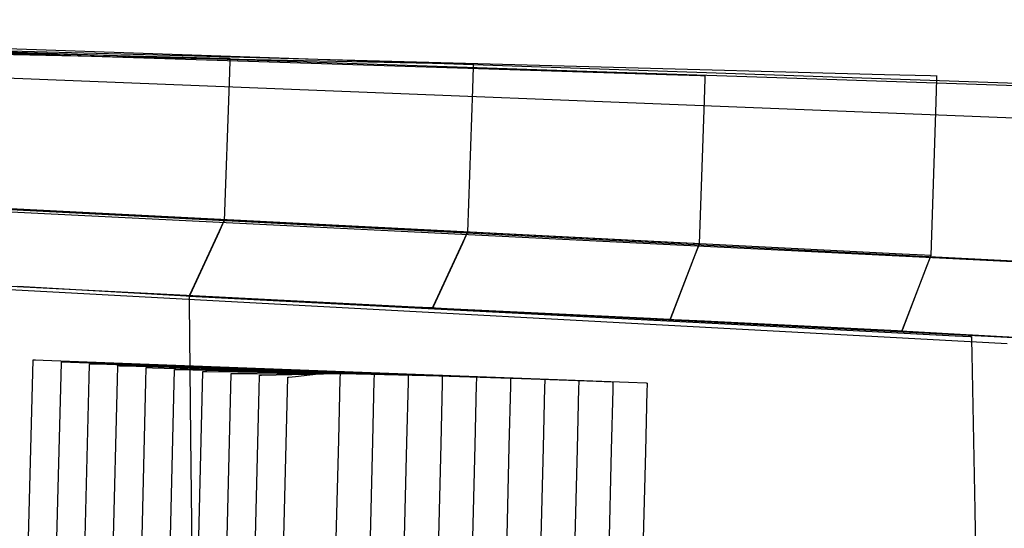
# Model space of a CAD drawing. Extents: x -3.57 to 3.57, y -2.08 to 2.06.
# Tile 162 of 219: x 0.09 to 0.33, y 1.53 to 1.65. Entities that reach past the tile are written whole.
import ezdxf

# ---------------------------------------------------------------- set-up
doc = ezdxf.new("R2010")
doc.units = 0

msp = doc.modelspace()

# ---------------------------------------------------------------- linework, layer by layer
at = {"layer": 'Layer 1', "color": 7, "linetype": 'CONTINUOUS'}
for p, q in [((-0.117833, 1.648763), (0.423272, 1.630223)), ((-0.117833, 1.648763), (0.423272, 1.630223)), ((0.333156, 1.624797), (-0.192887, 1.645652)), ((-0.08279, 1.646567), (0.370254, 1.631505)), ((-0.046812, 1.644777), (0.299632, 1.635509)), ((-0.008167, 1.643577), (0.246741, 1.635467)), ((0.030474, 1.641585), (0.19385, 1.638108)), ((0.086857, 1.640772), (0.093934, 1.64059)), ((0.093934, 1.64059), (0.139122, 1.639432)), ((0.139122, 1.639432), (0.140582, 1.639395)), ((0.140756, 1.638729), (0.140575, 1.633647)), ((0.140582, 1.639395), (0.140779, 1.63939)), ((0.140774, 1.639242), (0.140756, 1.638729)), ((0.140779, 1.639362), (0.140774, 1.639242)), ((0.140779, 1.63939), (0.14078, 1.63939)), ((0.14078, 1.639389), (0.140779, 1.639387)), ((0.140779, 1.639387), (0.140779, 1.639362)), ((0.14078, 1.63939), (0.14078, 1.63939)), ((0.14078, 1.63939), (0.14078, 1.63939)), ((0.14078, 1.63939), (0.14078, 1.63939)), ((0.14078, 1.63939), (0.14078, 1.63939)), ((0.14078, 1.63939), (0.14078, 1.63939)), ((0.14078, 1.63939), (0.14078, 1.63939)), ((0.14078, 1.63939), (0.14078, 1.63939)), ((0.14078, 1.63939), (0.14078, 1.63939)), ((0.14078, 1.63939), (0.14078, 1.63939)), ((0.14078, 1.63939), (0.14078, 1.639389)), ((0.19385, 1.638108), (0.199129, 1.637995)), ((0.199129, 1.637995), (0.199842, 1.63798)), ((0.199837, 1.637827), (0.199819, 1.637296)), ((0.199842, 1.637952), (0.199837, 1.637827)), ((0.199842, 1.63798), (0.199842, 1.63798)), ((0.199842, 1.63798), (0.199843, 1.63798)), ((0.199843, 1.63798), (0.199842, 1.63798)), ((0.199842, 1.63798), (0.199842, 1.637977)), ((0.199842, 1.637977), (0.199842, 1.637952)), ((0.199843, 1.63798), (0.199843, 1.63798)), ((0.199843, 1.63798), (0.199843, 1.63798)), ((0.199843, 1.63798), (0.199843, 1.63798)), ((0.199843, 1.63798), (0.199843, 1.63798)), ((0.199843, 1.63798), (0.199843, 1.63798)), ((0.199843, 1.63798), (0.199843, 1.63798)), ((0.199843, 1.63798), (0.199843, 1.63798)), ((0.199843, 1.63798), (0.199843, 1.63798)), ((0.199819, 1.637296), (0.199638, 1.632034)), ((0.246741, 1.635467), (0.254978, 1.635205)), ((0.254978, 1.635205), (0.25609, 1.635169)), ((0.256085, 1.635016), (0.256067, 1.634485)), ((0.25609, 1.635141), (0.256085, 1.635016)), ((0.25609, 1.635169), (0.25609, 1.635169)), ((0.25609, 1.635169), (0.256091, 1.635169)), ((0.256091, 1.635169), (0.25609, 1.635166)), ((0.25609, 1.635166), (0.25609, 1.635141)), ((0.256091, 1.635169), (0.256091, 1.635169)), ((0.256091, 1.635169), (0.256091, 1.635169)), ((0.256091, 1.635169), (0.256091, 1.635169)), ((0.256091, 1.635169), (0.256091, 1.635169)), ((0.256091, 1.635169), (0.256091, 1.635169)), ((0.256091, 1.635169), (0.256091, 1.635169)), ((0.256091, 1.635169), (0.256091, 1.635169)), ((0.256091, 1.635169), (0.256091, 1.635169)), ((0.256091, 1.635169), (0.256091, 1.635169)), ((0.299632, 1.635509), (0.310826, 1.63521)), ((0.310826, 1.63521), (0.312338, 1.635169)), ((0.312333, 1.635006), (0.312315, 1.634438)), ((0.312338, 1.635139), (0.312333, 1.635006)), ((0.312338, 1.635169), (0.312338, 1.635169)), ((0.312338, 1.635169), (0.312339, 1.635169)), ((0.312339, 1.635168), (0.312338, 1.635166)), ((0.312338, 1.635166), (0.312338, 1.635139)), ((0.312339, 1.635169), (0.312339, 1.635169)), ((0.312339, 1.635169), (0.312339, 1.635169)), ((0.312339, 1.635169), (0.312339, 1.635169)), ((0.312339, 1.635169), (0.312339, 1.635169)), ((0.312339, 1.635169), (0.312339, 1.635169)), ((0.312339, 1.635169), (0.312339, 1.635169)), ((0.312339, 1.635169), (0.312339, 1.635169)), ((0.312339, 1.635169), (0.312339, 1.635169)), ((0.312339, 1.635169), (0.312339, 1.635168)), ((0.140575, 1.633647), (0.139374, 1.600012)), ((0.256067, 1.634485), (0.255886, 1.629223)), ((0.312315, 1.634438), (0.312134, 1.628812)), ((0.199638, 1.632034), (0.198437, 1.597201)), ((0.255886, 1.629223), (0.254685, 1.59439)), ((0.312134, 1.628812), (0.310933, 1.591575)), ((0.346369, 1.58926), (-0.19242, 1.615912)), ((0.305704, 1.591459), (-0.145024, 1.614634)), ((0.250036, 1.594651), (-0.094091, 1.612032)), ((0.209782, 1.596645), (-0.043969, 1.609391)), ((0.169731, 1.598636), (0.007513, 1.606746)), ((0.131582, 1.600422), (0.087552, 1.602742)), ((0.138478, 1.600059), (0.131582, 1.600422)), ((0.132187, 1.584441), (0.139215, 1.599668)), ((0.139243, 1.599729), (0.138125, 1.597305)), ((0.139173, 1.600022), (0.138478, 1.600059)), ((0.139337, 1.600014), (0.139173, 1.600022)), ((0.139215, 1.599668), (0.139336, 1.59993)), ((0.139349, 1.599959), (0.139243, 1.599729)), ((0.139336, 1.59993), (0.139366, 1.599994)), ((0.13937, 1.600012), (0.139337, 1.600014)), ((0.139371, 1.600006), (0.139349, 1.599959)), ((0.139366, 1.599994), (0.139373, 1.600009)), ((0.139373, 1.600012), (0.13937, 1.600012)), ((0.139373, 1.60001), (0.139371, 1.600006)), ((0.139374, 1.600012), (0.139373, 1.600012)), ((0.139373, 1.600009), (0.139374, 1.600012)), ((0.139374, 1.600011), (0.139373, 1.60001)), ((0.139374, 1.600012), (0.139374, 1.600012)), ((0.139374, 1.600012), (0.139374, 1.600012)), ((0.139374, 1.600012), (0.139374, 1.600012)), ((0.139374, 1.600012), (0.139374, 1.600012)), ((0.139374, 1.600012), (0.139374, 1.600012)), ((0.139374, 1.600012), (0.139374, 1.600012)), ((0.139374, 1.600012), (0.139374, 1.600012)), ((0.139374, 1.600012), (0.139374, 1.600012)), ((0.139374, 1.600012), (0.139374, 1.600012)), ((0.139374, 1.600012), (0.139374, 1.600012)), ((0.139374, 1.600012), (0.139374, 1.600011)), ((0.329425, 1.570106), (-0.168587, 1.597201)), ((0.138125, 1.597305), (0.131096, 1.582077)), ((0.195135, 1.597366), (0.169731, 1.598636)), ((0.191251, 1.581631), (0.198279, 1.596857)), ((0.197698, 1.597238), (0.195135, 1.597366)), ((0.198306, 1.596917), (0.197187, 1.594493)), ((0.1983, 1.597208), (0.197698, 1.597238)), ((0.198279, 1.596857), (0.198399, 1.597119)), ((0.198422, 1.597202), (0.1983, 1.597208)), ((0.198412, 1.597148), (0.198306, 1.596917)), ((0.198399, 1.597119), (0.198429, 1.597183)), ((0.198434, 1.597195), (0.198412, 1.597148)), ((0.198433, 1.597201), (0.198422, 1.597202)), ((0.198429, 1.597183), (0.198436, 1.597198)), ((0.198436, 1.597201), (0.198433, 1.597201)), ((0.198436, 1.597199), (0.198434, 1.597195)), ((0.198437, 1.597201), (0.198436, 1.597201)), ((0.198436, 1.597198), (0.198437, 1.597201)), ((0.198437, 1.5972), (0.198436, 1.597199)), ((0.198437, 1.597201), (0.198437, 1.597201)), ((0.198437, 1.597201), (0.198437, 1.597201)), ((0.198437, 1.597201), (0.198437, 1.597201)), ((0.198437, 1.597201), (0.198437, 1.597201)), ((0.198437, 1.597201), (0.198437, 1.597201)), ((0.198437, 1.597201), (0.198437, 1.597201)), ((0.198437, 1.597201), (0.198437, 1.597201)), ((0.198437, 1.597201), (0.198437, 1.597201)), ((0.198437, 1.597201), (0.198437, 1.597201)), ((0.198437, 1.597201), (0.198437, 1.5972)), ((0.347547, 1.570735), (-0.123306, 1.594879)), ((0.197187, 1.594493), (0.190159, 1.579265)), ((0.24952, 1.594649), (0.209782, 1.596645)), ((0.253529, 1.594448), (0.24952, 1.594649)), ((0.303928, 1.591929), (0.250036, 1.594651)), ((0.25447, 1.594401), (0.253529, 1.594448)), ((0.254661, 1.594391), (0.25447, 1.594401)), ((0.254569, 1.594089), (0.254661, 1.594328)), ((0.254665, 1.594336), (0.254576, 1.594106)), ((0.254679, 1.59439), (0.254661, 1.594391)), ((0.254661, 1.594328), (0.254682, 1.594381)), ((0.254683, 1.594384), (0.254665, 1.594336)), ((0.254684, 1.59439), (0.254679, 1.59439)), ((0.254682, 1.594381), (0.254685, 1.59439)), ((0.254684, 1.594388), (0.254683, 1.594384)), ((0.254685, 1.59439), (0.254684, 1.59439)), ((0.254685, 1.594389), (0.254684, 1.594388)), ((0.254685, 1.59439), (0.254685, 1.59439)), ((0.254685, 1.59439), (0.254685, 1.59439)), ((0.254685, 1.59439), (0.254685, 1.59439)), ((0.254685, 1.59439), (0.254685, 1.59439)), ((0.254685, 1.59439), (0.254685, 1.59439)), ((0.254685, 1.59439), (0.254685, 1.59439)), ((0.254685, 1.59439), (0.254685, 1.59439)), ((0.254685, 1.59439), (0.254685, 1.59439)), ((0.254685, 1.59439), (0.254685, 1.59439)), ((0.254685, 1.59439), (0.254685, 1.594389)), ((0.248737, 1.578924), (0.254569, 1.594089)), ((0.254576, 1.594106), (0.253643, 1.591681)), ((0.309366, 1.591654), (0.303928, 1.591929)), ((0.253643, 1.591681), (0.247786, 1.57645)), ((0.304985, 1.576113), (0.310817, 1.591274)), ((0.37629, 1.58783), (0.305704, 1.591459)), ((0.310642, 1.59159), (0.309366, 1.591654)), ((0.310824, 1.591291), (0.309891, 1.588866)), ((0.310901, 1.591576), (0.310642, 1.59159)), ((0.310817, 1.591274), (0.31091, 1.591514)), ((0.310913, 1.591521), (0.310824, 1.591291)), ((0.310925, 1.591575), (0.310901, 1.591576)), ((0.31091, 1.591514), (0.31093, 1.591566)), ((0.310931, 1.591569), (0.310913, 1.591521)), ((0.310931, 1.591575), (0.310925, 1.591575)), ((0.31093, 1.591566), (0.310933, 1.591575)), ((0.310933, 1.591575), (0.310931, 1.591575)), ((0.310933, 1.591573), (0.310931, 1.591569)), ((0.310933, 1.591575), (0.310933, 1.591575)), ((0.310933, 1.591575), (0.310933, 1.591575)), ((0.310933, 1.591575), (0.310933, 1.591575)), ((0.310933, 1.591575), (0.310933, 1.591575)), ((0.310933, 1.591575), (0.310933, 1.591575)), ((0.310933, 1.591575), (0.310933, 1.591575)), ((0.310933, 1.591575), (0.310933, 1.591575)), ((0.310933, 1.591575), (0.310933, 1.591575)), ((0.310933, 1.591575), (0.310933, 1.591575)), ((0.310933, 1.591575), (0.310933, 1.591574)), ((0.310933, 1.591574), (0.310933, 1.591573)), ((0.309891, 1.588866), (0.304034, 1.573639)), ((0.089304, 1.58411), (0.130127, 1.581779)), ((0.131068, 1.582016), (0.132187, 1.584441)), ((0.130127, 1.581779), (0.130772, 1.581742)), ((0.130772, 1.581742), (0.130914, 1.581734)), ((0.130914, 1.581734), (0.130936, 1.581732)), ((0.130936, 1.581732), (0.130937, 1.581732)), ((0.130938, 1.581735), (0.130937, 1.581733)), ((0.130937, 1.581733), (0.130938, 1.581734)), ((0.130937, 1.581732), (0.130937, 1.581733)), ((0.130937, 1.581733), (0.130937, 1.581732)), ((0.130937, 1.581731), (0.130937, 1.581732)), ((0.130937, 1.581732), (0.130937, 1.581732)), ((0.130937, 1.581732), (0.130937, 1.581732)), ((0.130937, 1.581732), (0.130937, 1.581732)), ((0.130937, 1.581732), (0.130937, 1.581732)), ((0.130937, 1.581732), (0.130937, 1.581732)), ((0.130937, 1.581732), (0.130937, 1.581732)), ((0.130937, 1.581732), (0.130939, 1.581732)), ((0.130937, 1.581732), (0.130937, 1.581732)), ((0.130937, 1.581732), (0.130937, 1.581732)), ((0.130937, 1.581732), (0.130937, 1.581732)), ((0.130937, 1.581732), (0.130937, 1.581732)), ((0.130937, 1.581732), (0.130937, 1.581732)), ((0.130937, 1.581732), (0.130937, 1.581732)), ((0.130937, 1.581732), (0.130937, 1.581732)), ((0.130937, 1.581732), (0.130937, 1.581732)), ((0.130937, 1.581732), (0.130938, 1.581732)), ((0.130937, 1.581727), (0.130937, 1.581731)), ((0.130955, 1.580096), (0.130937, 1.581727)), ((0.130945, 1.58175), (0.130938, 1.581735)), ((0.130938, 1.581734), (0.13094, 1.581738)), ((0.130938, 1.581732), (0.130941, 1.581732)), ((0.130939, 1.581732), (0.130945, 1.581732)), ((0.13094, 1.581738), (0.130962, 1.581786)), ((0.130941, 1.581732), (0.130955, 1.581731)), ((0.130975, 1.581815), (0.130945, 1.58175)), ((0.130945, 1.581732), (0.13097, 1.581731)), ((0.130955, 1.581731), (0.131013, 1.581729)), ((0.131302, 1.547561), (0.130955, 1.580096)), ((0.130962, 1.581786), (0.131068, 1.582016)), ((0.13097, 1.581731), (0.131234, 1.581717)), ((0.131096, 1.582077), (0.130975, 1.581815)), ((0.131013, 1.581729), (0.131612, 1.5817)), ((0.131234, 1.581717), (0.132522, 1.58165)), ((0.131612, 1.5817), (0.134414, 1.581567)), ((0.132522, 1.58165), (0.146608, 1.58092)), ((0.134414, 1.581567), (0.185122, 1.579153)), ((0.146608, 1.58092), (0.271926, 1.574422)), ((0.190131, 1.579205), (0.191251, 1.581631)), ((0.185122, 1.579153), (0.18999, 1.578922)), ((0.18999, 1.578922), (0.189999, 1.578921)), ((0.189999, 1.578921), (0.19, 1.578921)), ((0.190001, 1.578924), (0.19, 1.578922)), ((0.19, 1.578922), (0.190001, 1.578923)), ((0.19, 1.578921), (0.19, 1.578922)), ((0.19, 1.578922), (0.19, 1.578921)), ((0.19, 1.578921), (0.19, 1.578921)), ((0.19, 1.578921), (0.19, 1.578921)), ((0.19, 1.578921), (0.19, 1.578921)), ((0.19, 1.578921), (0.19, 1.578921)), ((0.19, 1.578921), (0.19, 1.578921)), ((0.19, 1.578921), (0.19, 1.578921)), ((0.19, 1.578921), (0.19, 1.578921)), ((0.19, 1.578921), (0.19, 1.578921)), ((0.19, 1.578921), (0.19, 1.578921)), ((0.19, 1.578921), (0.190001, 1.578921)), ((0.190008, 1.578939), (0.190001, 1.578924)), ((0.190001, 1.578923), (0.190003, 1.578927)), ((0.190001, 1.578921), (0.190004, 1.578921)), ((0.190003, 1.578927), (0.190025, 1.578975)), ((0.190004, 1.578921), (0.190018, 1.57892)), ((0.190038, 1.579003), (0.190008, 1.578939)), ((0.190018, 1.57892), (0.190074, 1.578918)), ((0.190025, 1.578975), (0.190131, 1.579205)), ((0.190159, 1.579265), (0.190038, 1.579003)), ((0.190074, 1.578918), (0.190659, 1.578889)), ((0.190659, 1.578889), (0.193395, 1.578755)), ((0.193395, 1.578755), (0.242894, 1.576339)), ((0.247779, 1.576432), (0.248737, 1.578924)), ((0.242894, 1.576339), (0.247643, 1.576107)), ((0.247643, 1.576107), (0.247653, 1.576106)), ((0.247653, 1.576106), (0.247653, 1.576106)), ((0.247653, 1.576106), (0.247654, 1.576106)), ((0.247654, 1.576108), (0.247659, 1.57612)), ((0.247655, 1.576109), (0.247654, 1.576107)), ((0.247654, 1.576107), (0.247654, 1.576108)), ((0.247654, 1.576106), (0.247654, 1.576107)), ((0.247654, 1.576107), (0.247654, 1.576106)), ((0.247654, 1.576106), (0.247654, 1.576106)), ((0.247654, 1.576106), (0.247654, 1.576106)), ((0.247654, 1.576106), (0.247654, 1.576106)), ((0.247654, 1.576106), (0.247654, 1.576106)), ((0.247654, 1.576106), (0.247654, 1.576106)), ((0.247654, 1.576106), (0.247654, 1.576106)), ((0.247654, 1.576106), (0.247654, 1.576106)), ((0.247654, 1.576106), (0.247654, 1.576106)), ((0.247654, 1.576106), (0.247654, 1.576106)), ((0.247654, 1.576106), (0.247658, 1.576106)), ((0.24766, 1.576124), (0.247655, 1.576109)), ((0.247658, 1.576106), (0.247671, 1.576105)), ((0.247659, 1.57612), (0.247682, 1.576179)), ((0.247685, 1.576188), (0.24766, 1.576124)), ((0.247671, 1.576105), (0.247817, 1.576098)), ((0.247682, 1.576179), (0.247779, 1.576432)), ((0.247786, 1.57645), (0.247685, 1.576188)), ((0.247817, 1.576098), (0.248524, 1.576063)), ((0.248524, 1.576063), (0.25598, 1.57569)), ((0.25598, 1.57569), (0.302841, 1.573348)), ((0.304027, 1.573621), (0.304985, 1.576113)), ((0.271926, 1.574422), (0.316794, 1.572096)), ((0.302841, 1.573348), (0.303648, 1.573308)), ((0.303648, 1.573308), (0.303846, 1.573298)), ((0.303846, 1.573298), (0.303892, 1.573296)), ((0.303892, 1.573296), (0.303901, 1.573295)), ((0.303901, 1.573295), (0.303901, 1.573295)), ((0.303901, 1.573295), (0.303902, 1.573295)), ((0.303902, 1.573297), (0.303907, 1.573309)), ((0.303906, 1.573306), (0.303902, 1.573297)), ((0.303902, 1.573296), (0.303902, 1.573297)), ((0.303902, 1.573297), (0.303902, 1.573295)), ((0.303902, 1.573295), (0.303902, 1.573296)), ((0.303902, 1.573295), (0.303902, 1.573295)), ((0.303902, 1.573295), (0.303902, 1.573295)), ((0.303902, 1.573295), (0.303902, 1.573295)), ((0.303902, 1.573295), (0.303902, 1.573295)), ((0.303902, 1.573295), (0.303902, 1.573295)), ((0.303902, 1.573295), (0.303902, 1.573295)), ((0.303902, 1.573295), (0.303902, 1.573295)), ((0.303902, 1.573295), (0.303902, 1.573295)), ((0.303902, 1.573295), (0.303903, 1.573295)), ((0.303903, 1.573295), (0.303908, 1.573295)), ((0.304034, 1.573639), (0.303906, 1.573306)), ((0.303907, 1.573309), (0.30393, 1.573368)), ((0.303908, 1.573295), (0.303926, 1.573294)), ((0.303926, 1.573294), (0.304124, 1.573283)), ((0.30393, 1.573368), (0.304027, 1.573621)), ((0.304124, 1.573283), (0.305082, 1.57323)), ((0.305082, 1.57323), (0.315157, 1.57267)), ((0.315157, 1.57267), (0.379839, 1.569079)), ((0.316794, 1.572096), (0.320434, 1.571907)), ((0.320434, 1.571907), (0.320726, 1.571892)), ((0.320726, 1.571892), (0.320774, 1.57189)), ((0.320774, 1.57189), (0.320775, 1.57189)), ((0.320775, 1.57189), (0.320776, 1.57189)), ((0.320776, 1.57189), (0.320776, 1.57189)), ((0.320776, 1.57189), (0.320776, 1.57189)), ((0.320776, 1.57189), (0.320776, 1.57189)), ((0.320776, 1.57189), (0.320776, 1.57189)), ((0.320776, 1.57189), (0.320776, 1.571889)), ((0.320776, 1.571889), (0.320776, 1.571885)), ((0.320776, 1.571885), (0.320776, 1.571868)), ((0.320776, 1.571868), (0.320777, 1.571802)), ((0.320777, 1.571802), (0.320791, 1.571095)), ((0.320791, 1.571095), (0.320858, 1.567635)), ((0.090564, 1.471373), (0.092969, 1.566264)), ((0.092969, 1.566264), (0.092969, 1.566264)), ((0.092969, 1.566264), (0.092969, 1.566264)), ((0.092969, 1.566264), (0.092969, 1.566264)), ((0.092969, 1.566264), (0.092969, 1.566264)), ((0.092969, 1.566264), (0.092969, 1.566264)), ((0.092969, 1.566264), (0.092971, 1.566264)), ((0.092971, 1.566264), (0.09298, 1.566263)), ((0.09298, 1.566263), (0.093072, 1.56626)), ((0.093072, 1.56626), (0.093528, 1.566243)), ((0.093528, 1.566243), (0.095468, 1.566169)), ((0.095468, 1.566169), (0.114703, 1.565443)), ((0.099758, 1.562438), (0.099838, 1.565635)), ((0.099838, 1.565635), (0.099842, 1.565794)), ((0.099842, 1.565794), (0.099843, 1.565795)), ((0.099843, 1.565795), (0.099843, 1.565795)), ((0.099843, 1.565795), (0.099843, 1.565795)), ((0.099843, 1.565795), (0.099843, 1.565795)), ((0.099843, 1.565795), (0.099843, 1.565795)), ((0.099843, 1.565795), (0.099843, 1.565795)), ((0.099843, 1.565795), (0.099843, 1.565795)), ((0.099843, 1.565795), (0.099843, 1.565795)), ((0.099843, 1.565795), (0.099845, 1.565795)), ((0.099845, 1.565795), (0.099853, 1.565795)), ((0.099853, 1.565795), (0.099936, 1.565792)), ((0.099936, 1.565792), (0.100345, 1.565777)), ((0.100345, 1.565777), (0.102088, 1.565714)), ((0.102088, 1.565714), (0.119367, 1.565089)), ((0.320858, 1.567635), (0.321588, 1.52977)), ((0.106632, 1.561969), (0.106712, 1.565166)), ((0.106712, 1.565166), (0.106717, 1.565326)), ((0.106717, 1.565326), (0.106717, 1.565327)), ((0.106717, 1.565327), (0.106717, 1.565327)), ((0.106717, 1.565327), (0.106717, 1.565327)), ((0.106717, 1.565327), (0.106717, 1.565327)), ((0.106717, 1.565327), (0.106717, 1.565327)), ((0.106717, 1.565327), (0.106717, 1.565327)), ((0.106717, 1.565327), (0.106717, 1.565327)), ((0.106717, 1.565327), (0.106717, 1.565327)), ((0.106717, 1.565327), (0.106719, 1.565327)), ((0.106719, 1.565327), (0.106726, 1.565326)), ((0.106726, 1.565326), (0.106799, 1.565324)), ((0.106799, 1.565324), (0.107162, 1.565312)), ((0.107162, 1.565312), (0.108708, 1.565259)), ((0.108708, 1.565259), (0.124031, 1.564734)), ((0.113509, 1.561501), (0.11359, 1.564698)), ((0.11359, 1.564698), (0.113594, 1.564857)), ((0.113594, 1.564857), (0.113594, 1.564858)), ((0.113594, 1.564858), (0.113594, 1.564858)), ((0.113594, 1.564858), (0.113594, 1.564858)), ((0.113594, 1.564858), (0.113594, 1.564858)), ((0.113594, 1.564858), (0.113594, 1.564858)), ((0.113594, 1.564858), (0.113595, 1.564858)), ((0.113595, 1.564858), (0.113595, 1.564858)), ((0.113595, 1.564858), (0.113595, 1.564858)), ((0.113595, 1.564858), (0.113596, 1.564858)), ((0.113596, 1.564858), (0.113602, 1.564858)), ((0.113602, 1.564858), (0.113667, 1.564856)), ((0.113667, 1.564856), (0.113983, 1.564846)), ((0.113983, 1.564846), (0.115332, 1.564803)), ((0.114703, 1.565443), (0.237523, 1.560808)), ((0.115332, 1.564803), (0.128699, 1.56438)), ((0.119367, 1.565089), (0.229701, 1.561099)), ((0.120384, 1.561032), (0.120464, 1.564229)), ((0.120464, 1.564229), (0.120468, 1.564389)), ((0.120468, 1.564389), (0.120469, 1.56439)), ((0.120469, 1.56439), (0.120469, 1.56439)), ((0.120469, 1.56439), (0.120469, 1.56439)), ((0.120469, 1.56439), (0.120469, 1.56439)), ((0.120469, 1.56439), (0.120469, 1.56439)), ((0.120469, 1.56439), (0.120469, 1.56439)), ((0.120469, 1.56439), (0.120469, 1.56439)), ((0.120469, 1.56439), (0.120469, 1.56439)), ((0.120469, 1.56439), (0.12047, 1.56439)), ((0.12047, 1.56439), (0.120475, 1.56439)), ((0.120475, 1.56439), (0.12053, 1.564388)), ((0.12053, 1.564388), (0.1208, 1.56438)), ((0.1208, 1.56438), (0.121952, 1.564348)), ((0.121952, 1.564348), (0.133363, 1.564025)), ((0.124031, 1.564734), (0.221876, 1.561387)), ((0.127258, 1.560564), (0.127338, 1.563761)), ((0.127338, 1.563761), (0.127342, 1.56392)), ((0.127342, 1.56392), (0.127343, 1.563921)), ((0.127343, 1.563921), (0.127343, 1.563921)), ((0.127343, 1.563921), (0.127343, 1.563921)), ((0.127343, 1.563921), (0.127343, 1.563921)), ((0.127343, 1.563921), (0.127343, 1.563921)), ((0.127343, 1.563921), (0.127343, 1.563921)), ((0.127343, 1.563921), (0.127343, 1.563921)), ((0.127343, 1.563921), (0.127343, 1.563921)), ((0.127343, 1.563921), (0.127344, 1.563921)), ((0.127344, 1.563921), (0.127348, 1.563921)), ((0.127348, 1.563921), (0.127394, 1.56392)), ((0.127394, 1.56392), (0.127618, 1.563915)), ((0.127618, 1.563915), (0.128572, 1.563892)), ((0.128572, 1.563892), (0.138027, 1.56367)), ((0.128699, 1.56438), (0.214054, 1.561678)), ((0.133363, 1.564025), (0.206229, 1.561965)), ((0.134135, 1.560095), (0.134216, 1.563292)), ((0.134216, 1.563292), (0.13422, 1.563452)), ((0.13422, 1.563452), (0.13422, 1.563453)), ((0.13422, 1.563453), (0.13422, 1.563453)), ((0.13422, 1.563453), (0.13422, 1.563453)), ((0.13422, 1.563453), (0.13422, 1.563453)), ((0.13422, 1.563453), (0.13422, 1.563453)), ((0.13422, 1.563453), (0.13422, 1.563453)), ((0.13422, 1.563453), (0.134221, 1.563453)), ((0.134221, 1.563453), (0.134221, 1.563453)), ((0.134221, 1.563453), (0.134222, 1.563453)), ((0.134222, 1.563453), (0.134225, 1.563453)), ((0.134225, 1.563453), (0.134261, 1.563452)), ((0.134261, 1.563452), (0.134439, 1.563449)), ((0.134439, 1.563449), (0.135195, 1.563437)), ((0.135195, 1.563437), (0.142695, 1.563316)), ((0.138027, 1.56367), (0.198407, 1.562253)), ((0.142695, 1.563316), (0.190582, 1.562544)), ((0.156688, 1.562249), (0.167117, 1.56341)), ((0.167117, 1.56341), (0.167482, 1.563451)), ((0.167482, 1.563451), (0.1675, 1.563453)), ((0.167498, 1.563373), (0.167489, 1.563025)), ((0.1675, 1.563444), (0.167498, 1.563373)), ((0.1675, 1.563453), (0.1675, 1.563453)), ((0.1675, 1.563453), (0.1675, 1.563453)), ((0.1675, 1.563453), (0.1675, 1.563453)), ((0.1675, 1.563453), (0.1675, 1.563453)), ((0.1675, 1.563453), (0.1675, 1.563453)), ((0.1675, 1.563453), (0.1675, 1.563453)), ((0.1675, 1.563453), (0.1675, 1.563453)), ((0.1675, 1.563453), (0.1675, 1.563452)), ((0.1675, 1.563452), (0.1675, 1.563451)), ((0.1675, 1.563451), (0.1675, 1.563444)), ((0.097441, 1.470903), (0.099758, 1.562438)), ((0.104315, 1.470431), (0.106632, 1.561969)), ((0.11119, 1.469966), (0.113509, 1.561501)), ((0.118067, 1.469494), (0.120384, 1.561032)), ((0.141009, 1.559627), (0.14109, 1.562824)), ((0.14109, 1.562824), (0.141094, 1.562983)), ((0.141094, 1.562983), (0.141094, 1.562984)), ((0.141094, 1.562984), (0.141094, 1.562984)), ((0.141094, 1.562984), (0.141094, 1.562984)), ((0.141094, 1.562984), (0.141094, 1.562984)), ((0.141094, 1.562984), (0.141094, 1.562984)), ((0.141094, 1.562984), (0.141094, 1.562984)), ((0.141094, 1.562984), (0.141095, 1.562984)), ((0.141095, 1.562984), (0.141095, 1.562984)), ((0.141095, 1.562984), (0.141095, 1.562984)), ((0.141095, 1.562984), (0.141098, 1.562984)), ((0.141098, 1.562984), (0.141124, 1.562984)), ((0.141124, 1.562984), (0.141256, 1.562984)), ((0.141256, 1.562984), (0.141815, 1.562982)), ((0.141815, 1.562982), (0.147359, 1.562961)), ((0.147359, 1.562961), (0.182761, 1.562832)), ((0.147884, 1.559158), (0.147964, 1.562355)), ((0.147964, 1.562355), (0.147968, 1.562515)), ((0.147968, 1.562515), (0.147969, 1.562516)), ((0.147969, 1.562516), (0.147969, 1.562516)), ((0.147969, 1.562516), (0.147969, 1.562516)), ((0.147969, 1.562516), (0.147969, 1.562516)), ((0.147969, 1.562516), (0.147969, 1.562516)), ((0.147969, 1.562516), (0.147969, 1.562516)), ((0.147969, 1.562516), (0.147969, 1.562516)), ((0.147969, 1.562516), (0.147969, 1.562516)), ((0.147969, 1.562516), (0.147969, 1.562516)), ((0.147969, 1.562516), (0.147971, 1.562516)), ((0.147971, 1.562516), (0.147988, 1.562516)), ((0.147988, 1.562516), (0.148073, 1.562518)), ((0.148073, 1.562518), (0.148435, 1.562526)), ((0.148435, 1.562526), (0.152023, 1.562606)), ((0.152023, 1.562606), (0.174935, 1.563119)), ((0.152441, 1.467153), (0.154843, 1.562043)), ((0.154843, 1.562043), (0.154851, 1.562044)), ((0.154843, 1.562043), (0.154843, 1.562043)), ((0.154843, 1.562043), (0.154843, 1.562043)), ((0.154843, 1.562043), (0.154843, 1.562043)), ((0.154843, 1.562043), (0.154843, 1.562043)), ((0.154843, 1.562043), (0.154843, 1.562043)), ((0.154843, 1.562043), (0.154843, 1.562043)), ((0.154843, 1.562043), (0.154843, 1.562043)), ((0.154851, 1.562044), (0.15489, 1.562049)), ((0.15489, 1.562049), (0.155055, 1.562067)), ((0.155055, 1.562067), (0.156688, 1.562249)), ((0.167453, 1.561542), (0.16709, 1.546844)), ((0.167489, 1.563025), (0.167453, 1.561542)), ((0.174935, 1.563119), (0.175735, 1.563137)), ((0.175728, 1.561227), (0.175366, 1.546529)), ((0.175765, 1.56271), (0.175728, 1.561227)), ((0.175735, 1.563137), (0.175775, 1.563138)), ((0.175774, 1.563058), (0.175765, 1.56271)), ((0.175775, 1.563129), (0.175774, 1.563058)), ((0.175775, 1.563138), (0.175776, 1.563138)), ((0.175776, 1.563136), (0.175775, 1.563129)), ((0.175776, 1.563138), (0.175776, 1.563138)), ((0.175776, 1.563138), (0.175776, 1.563138)), ((0.175776, 1.563138), (0.175776, 1.563138)), ((0.175776, 1.563138), (0.175776, 1.563138)), ((0.175776, 1.563138), (0.175776, 1.563138)), ((0.175776, 1.563138), (0.175776, 1.563138)), ((0.175776, 1.563138), (0.175776, 1.563137)), ((0.175776, 1.563137), (0.175776, 1.563136)), ((0.182761, 1.562832), (0.183997, 1.562827)), ((0.184012, 1.560916), (0.183649, 1.546218)), ((0.183997, 1.562827), (0.184059, 1.562827)), ((0.184049, 1.562399), (0.184012, 1.560916)), ((0.184057, 1.562747), (0.184049, 1.562399)), ((0.184059, 1.562818), (0.184057, 1.562747)), ((0.184059, 1.562827), (0.184059, 1.562827)), ((0.184059, 1.562827), (0.184059, 1.562827)), ((0.184059, 1.562827), (0.184059, 1.562827)), ((0.184059, 1.562827), (0.184059, 1.562827)), ((0.184059, 1.562827), (0.184059, 1.562827)), ((0.184059, 1.562827), (0.184059, 1.562827)), ((0.184059, 1.562827), (0.184059, 1.562827)), ((0.184059, 1.562827), (0.184059, 1.562826)), ((0.184059, 1.562826), (0.184059, 1.562825)), ((0.184059, 1.562825), (0.184059, 1.562818)), ((0.190582, 1.562544), (0.192255, 1.562517)), ((0.192255, 1.562517), (0.192338, 1.562516)), ((0.192328, 1.562088), (0.192291, 1.560605)), ((0.192337, 1.562436), (0.192328, 1.562088)), ((0.192338, 1.562507), (0.192337, 1.562436)), ((0.192338, 1.562516), (0.192339, 1.562516)), ((0.192339, 1.562514), (0.192338, 1.562507)), ((0.192339, 1.562516), (0.192339, 1.562516)), ((0.192339, 1.562516), (0.192339, 1.562516)), ((0.192339, 1.562516), (0.192339, 1.562516)), ((0.192339, 1.562516), (0.192339, 1.562516)), ((0.192339, 1.562516), (0.192339, 1.562516)), ((0.192339, 1.562516), (0.192339, 1.562516)), ((0.192339, 1.562516), (0.192339, 1.562515)), ((0.192339, 1.562515), (0.192339, 1.562514)), ((0.198407, 1.562253), (0.200516, 1.562203)), ((0.200516, 1.562203), (0.200621, 1.562201)), ((0.200611, 1.561773), (0.200575, 1.56029)), ((0.20062, 1.562121), (0.200611, 1.561773)), ((0.200622, 1.562192), (0.20062, 1.562121)), ((0.200621, 1.562201), (0.200622, 1.562201)), ((0.200622, 1.562201), (0.200622, 1.562201)), ((0.200622, 1.562201), (0.200622, 1.562201)), ((0.200622, 1.562201), (0.200622, 1.562201)), ((0.200622, 1.562201), (0.200622, 1.562201)), ((0.200622, 1.562201), (0.200622, 1.562201)), ((0.200622, 1.562201), (0.200622, 1.562201)), ((0.200622, 1.562201), (0.200622, 1.5622)), ((0.200622, 1.5622), (0.200622, 1.562199)), ((0.200622, 1.562199), (0.200622, 1.562192)), ((0.206229, 1.561965), (0.208774, 1.561893)), ((0.208774, 1.561893), (0.208901, 1.56189)), ((0.208891, 1.561462), (0.208854, 1.559979)), ((0.2089, 1.56181), (0.208891, 1.561462)), ((0.208901, 1.561881), (0.2089, 1.56181)), ((0.208901, 1.56189), (0.208902, 1.56189)), ((0.208902, 1.561888), (0.208901, 1.561881)), ((0.208902, 1.56189), (0.208902, 1.56189)), ((0.208902, 1.56189), (0.208902, 1.56189)), ((0.208902, 1.56189), (0.208902, 1.56189)), ((0.208902, 1.56189), (0.208902, 1.56189)), ((0.208902, 1.56189), (0.208902, 1.56189)), ((0.208902, 1.56189), (0.208902, 1.56189)), ((0.208902, 1.56189), (0.208902, 1.561889)), ((0.208902, 1.561889), (0.208902, 1.561888)), ((0.214054, 1.561678), (0.217035, 1.561583)), ((0.217035, 1.561583), (0.217184, 1.561579)), ((0.217174, 1.561151), (0.217138, 1.559668)), ((0.217183, 1.561499), (0.217174, 1.561151)), ((0.217185, 1.56157), (0.217183, 1.561499)), ((0.217184, 1.561579), (0.217185, 1.561579)), ((0.217185, 1.561579), (0.217185, 1.561579)), ((0.217185, 1.561579), (0.217185, 1.561579)), ((0.217185, 1.561579), (0.217185, 1.561579)), ((0.217185, 1.561579), (0.217185, 1.561579)), ((0.217185, 1.561579), (0.217185, 1.561579)), ((0.217185, 1.561579), (0.217185, 1.561579)), ((0.217185, 1.561579), (0.217185, 1.561578)), ((0.217185, 1.561578), (0.217185, 1.561577)), ((0.217185, 1.561577), (0.217185, 1.56157)), ((0.221876, 1.561387), (0.225293, 1.56127)), ((0.225293, 1.56127), (0.225464, 1.561264)), ((0.225463, 1.561184), (0.225454, 1.560836)), ((0.225464, 1.561255), (0.225463, 1.561184)), ((0.225464, 1.561264), (0.225465, 1.561264)), ((0.225465, 1.561262), (0.225464, 1.561255)), ((0.225465, 1.561264), (0.225465, 1.561264)), ((0.225465, 1.561264), (0.225465, 1.561264)), ((0.225465, 1.561264), (0.225465, 1.561264)), ((0.225465, 1.561264), (0.225465, 1.561264)), ((0.225465, 1.561264), (0.225465, 1.561264)), ((0.225465, 1.561264), (0.225465, 1.561264)), ((0.225465, 1.561264), (0.225465, 1.561263)), ((0.225465, 1.561263), (0.225465, 1.561262)), ((0.229701, 1.561099), (0.233554, 1.56096)), ((0.233554, 1.56096), (0.233747, 1.560953)), ((0.233746, 1.560873), (0.233737, 1.560525)), ((0.233748, 1.560944), (0.233746, 1.560873)), ((0.233747, 1.560953), (0.233748, 1.560953)), ((0.233748, 1.560953), (0.233748, 1.560953)), ((0.233748, 1.560953), (0.233748, 1.560953)), ((0.233748, 1.560953), (0.233748, 1.560953)), ((0.233748, 1.560953), (0.233748, 1.560953)), ((0.233748, 1.560953), (0.233748, 1.560953)), ((0.233748, 1.560953), (0.233748, 1.560953)), ((0.233748, 1.560953), (0.233748, 1.560952)), ((0.233748, 1.560952), (0.233748, 1.560951)), ((0.233748, 1.560951), (0.233748, 1.560944)), ((0.124941, 1.469025), (0.127258, 1.560564)), ((0.131816, 1.468557), (0.134135, 1.560095)), ((0.13869, 1.468088), (0.141009, 1.559627)), ((0.145567, 1.46762), (0.147884, 1.559158)), ((0.192291, 1.560605), (0.191929, 1.545907)), ((0.200575, 1.56029), (0.200212, 1.545592)), ((0.208854, 1.559979), (0.208492, 1.545281)), ((0.217138, 1.559668), (0.216775, 1.54497)), ((0.225417, 1.559353), (0.225055, 1.544655)), ((0.225454, 1.560836), (0.225417, 1.559353)), ((0.233701, 1.559042), (0.233338, 1.544344)), ((0.233737, 1.560525), (0.233701, 1.559042)), ((0.237523, 1.560808), (0.241812, 1.560646)), ((0.24198, 1.558727), (0.241618, 1.544029)), ((0.241812, 1.560646), (0.242026, 1.560638)), ((0.242017, 1.56021), (0.24198, 1.558727)), ((0.242026, 1.560558), (0.242017, 1.56021)), ((0.242026, 1.560638), (0.242028, 1.560638)), ((0.242027, 1.560629), (0.242026, 1.560558)), ((0.242028, 1.560636), (0.242027, 1.560629)), ((0.242028, 1.560638), (0.242028, 1.560638)), ((0.242028, 1.560638), (0.242028, 1.560638)), ((0.242028, 1.560638), (0.242028, 1.560638)), ((0.242028, 1.560638), (0.242028, 1.560638)), ((0.242028, 1.560638), (0.242028, 1.560638)), ((0.242028, 1.560638), (0.242028, 1.560638)), ((0.242028, 1.560638), (0.242028, 1.560637)), ((0.242028, 1.560637), (0.242028, 1.560636)), ((0.134952, 1.20617), (0.131302, 1.547561)), ((0.16709, 1.546844), (0.16477, 1.45299)), ((0.175366, 1.546529), (0.17305, 1.452675)), ((0.183649, 1.546218), (0.181333, 1.452364)), ((0.191929, 1.545907), (0.189613, 1.452053)), ((0.200212, 1.545592), (0.197896, 1.451738)), ((0.208492, 1.545281), (0.206176, 1.451427)), ((0.216775, 1.54497), (0.214455, 1.451116)), ((0.225055, 1.544655), (0.222738, 1.450801)), ((0.233338, 1.544344), (0.231018, 1.45049)), ((0.241618, 1.544029), (0.239301, 1.450175)), ((0.321588, 1.52977), (0.328088, 1.19281))]:
    msp.add_line(p, q, dxfattribs=at)

doc.saveas('drawing.dxf')
